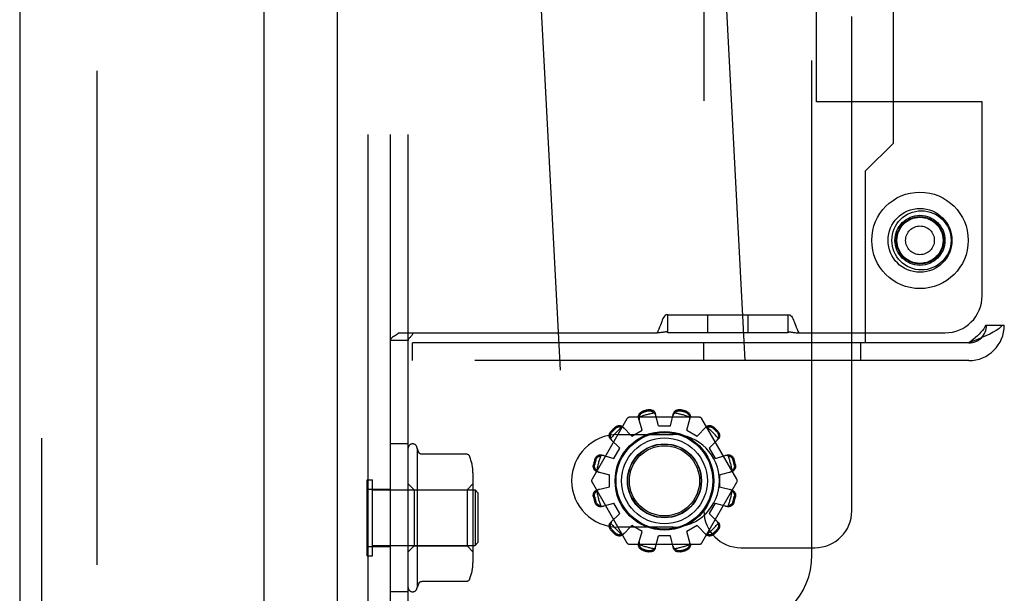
# Model space of a CAD drawing. Header units: inches. Extents: x 0 to 304, y 0 to 196.
# Tile 102 of 129: x 164.09 to 167.42, y 119.23 to 121.16. Entities that reach past the tile are written whole.
import ezdxf

# ---------------------------------------------------------------- set-up
doc = ezdxf.new("R2010")
doc.units = ezdxf.units.IN
doc.header["$LTSCALE"] = 16.696429
doc.header["$MEASUREMENT"] = 0
doc.linetypes.add('HIDDEN', pattern=[0.2, 0.1, -0.1])
doc.layers.get('0').update_dxf_attribs({"linetype": 'CONTINUOUS'})
doc.layers.add('DEFAULT_2', color=8, linetype='HIDDEN')
doc.layers.add('EXD_DOOR_ASSEMBLY', color=7, linetype='CONTINUOUS')

msp = doc.modelspace()

# ---------------------------------------------------------------- linework, layer by layer
at = {"color": 3, "linetype": 'Continuous'}
msp.add_line((165.162, 138.7931), (165.162, 104.4191), dxfattribs=at)
at = {"layer": 'DEFAULT_2', "color": 8, "linetype": 'HIDDEN'}
for p, q in [((164.3494, 137.6879), (164.3494, 105.5244)), ((166.9016, 119.5051), (166.9016, 124.5051)), ((165.267, 119.1061), (165.267, 124.1061)), ((165.342, 119.1061), (165.342, 124.1061)), ((166.767, 119.3561), (166.767, 123.8561)), ((167.357, 123.0801), (167.357, 120.1321)), ((167.417, 123.0801), (167.417, 120.1321)), ((166.4016, 122.5601), (166.4016, 119.5051)), ((167.042, 120.7471), (167.042, 122.4651)), ((166.7156, 116.6776), (166.4147, 122.4198)), ((166.0915, 116.6449), (165.7906, 122.3871)), ((166.782, 120.8861), (166.782, 122.3261)), ((165.402, 119.1061), (165.402, 122.2936)), ((167.342, 120.8861), (166.782, 120.8861)), ((167.342, 120.2311), (167.342, 120.8861)), ((166.947, 120.6521), (167.042, 120.7471)), ((166.947, 120.6521), (166.947, 120.0721)), ((166.28, 120.1661), (166.28, 120.1668)), ((166.28, 120.1061), (166.28, 120.1661)), ((166.686, 120.1661), (166.28, 120.1661)), ((166.415, 120.1061), (166.415, 120.1661)), ((166.551, 120.1061), (166.551, 120.1661)), ((166.686, 120.1661), (166.686, 120.1668)), ((166.686, 120.1061), (166.686, 120.1661)), ((167.3541, 120.1321), (167.4112, 120.1321)), ((167.4112, 120.1321), (167.417, 120.1321)), ((165.402, 120.08), (165.342, 120.08)), ((165.3558, 120.0953), (165.3526, 120.0933)), ((165.3591, 120.0973), (165.3557, 120.0953)), ((165.3711, 120.1061), (165.3687, 120.1037)), ((165.3711, 120.1061), (166.2433, 120.1061)), ((165.4066, 120.0887), (165.4048, 120.0867)), ((165.4104, 120.0926), (165.4085, 120.0907)), ((166.686, 120.1061), (166.28, 120.1061)), ((166.7228, 120.1061), (167.217, 120.1061)), ((165.417, 120.0121), (165.417, 120.0721)), ((166.947, 120.0721), (165.417, 120.0721)), ((166.4014, 120.0121), (166.4014, 120.0721)), ((166.9326, 120.0121), (166.9326, 120.0721)), ((167.297, 120.0721), (166.947, 120.0721)), ((167.297, 120.0121), (165.417, 120.0121)), ((166.1415, 119.8156), (166.0235, 119.6111)), ((166.3863, 119.8206), (166.1502, 119.8206)), ((166.1926, 119.7772), (166.181, 119.8193)), ((166.2483, 119.7921), (166.2373, 119.8344)), ((166.2883, 119.7921), (166.2993, 119.8344)), ((166.344, 119.7772), (166.3555, 119.8193)), ((166.5131, 119.6111), (166.395, 119.8156)), ((166.1273, 119.7883), (166.158, 119.7572)), ((166.158, 119.7572), (166.1926, 119.7772)), ((166.2483, 119.7921), (166.2883, 119.7921)), ((166.344, 119.7772), (166.3786, 119.7572)), ((166.3786, 119.7572), (166.4092, 119.7883)), ((166.0861, 119.7471), (166.1172, 119.7165)), ((166.1108, 119.7624), (166.2983, 119.7624)), ((166.4194, 119.7165), (166.4504, 119.7471)), ((165.402, 119.7311), (165.342, 119.7311)), ((165.432, 119.7161), (165.432, 119.2461)), ((166.0972, 119.6818), (166.1172, 119.7165)), ((166.4194, 119.7165), (166.4394, 119.6818)), ((165.5997, 119.6961), (165.4477, 119.6961)), ((166.0551, 119.6934), (166.0972, 119.6818)), ((166.4394, 119.6818), (166.4814, 119.6934)), ((165.263, 119.3531), (165.263, 119.6091)), ((165.263, 119.6091), (165.281, 119.6091)), ((165.281, 119.3531), (165.281, 119.6091)), ((165.621, 119.6328), (165.621, 119.3294)), ((166.04, 119.6371), (166.0823, 119.6261)), ((166.0823, 119.5861), (166.0823, 119.6261)), ((166.4543, 119.6261), (166.4965, 119.6371)), ((166.4543, 119.6261), (166.4543, 119.5861)), ((165.267, 119.5777), (165.342, 119.5777)), ((165.281, 119.5751), (165.628, 119.5751)), ((165.422, 119.5761), (165.402, 119.5961)), ((165.422, 119.5761), (165.422, 119.3861)), ((165.422, 119.5761), (165.601, 119.5761)), ((165.601, 119.5761), (165.621, 119.5961)), ((165.601, 119.5761), (165.601, 119.3861)), ((165.628, 119.5751), (165.628, 119.3871)), ((165.638, 119.5651), (165.628, 119.5751)), ((166.0235, 119.6011), (166.1415, 119.3966)), ((166.04, 119.5751), (166.0823, 119.5861)), ((166.395, 119.3966), (166.5131, 119.6011)), ((166.4543, 119.5861), (166.4965, 119.5751)), ((165.638, 119.5651), (165.638, 119.3971)), ((166.0551, 119.5189), (166.0972, 119.5305)), ((166.1172, 119.4958), (166.0972, 119.5305)), ((166.4394, 119.5305), (166.4194, 119.4958)), ((166.4394, 119.5305), (166.4814, 119.5189)), ((166.0861, 119.4652), (166.1172, 119.4958)), ((166.4194, 119.4958), (166.4504, 119.4652)), ((166.2983, 119.4499), (166.1108, 119.4499)), ((166.1273, 119.424), (166.158, 119.455)), ((166.1926, 119.435), (166.158, 119.455)), ((166.3786, 119.455), (166.344, 119.435)), ((166.3786, 119.455), (166.4092, 119.424)), ((166.181, 119.393), (166.1926, 119.435)), ((166.2373, 119.3779), (166.2483, 119.4201)), ((166.2883, 119.4201), (166.2483, 119.4201)), ((166.2993, 119.3779), (166.2883, 119.4201)), ((166.3555, 119.393), (166.344, 119.435)), ((165.267, 119.3846), (165.342, 119.3846)), ((165.281, 119.3871), (165.628, 119.3871)), ((165.422, 119.3861), (165.402, 119.3661)), ((165.422, 119.3861), (165.601, 119.3861)), ((165.601, 119.3861), (165.621, 119.3661)), ((165.638, 119.3971), (165.628, 119.3871)), ((166.1502, 119.3916), (166.3863, 119.3916)), ((166.5266, 119.3801), (166.7766, 119.3801)), ((165.263, 119.3531), (165.281, 119.3531)), ((165.4386, 119.2604), (165.432, 119.2461)), ((165.5997, 119.2662), (165.4477, 119.2662)), ((165.402, 119.2311), (165.342, 119.2311))]:
    msp.add_line(p, q, dxfattribs=at)
for points in [[(166.28, 120.1668), (166.2771, 120.167), (166.2741, 120.1664), (166.2711, 120.1648), (166.2683, 120.1622), (166.2657, 120.1587), (166.2632, 120.1543), (166.261, 120.1494), (166.2589, 120.144), (166.2568, 120.138), (166.2545, 120.1317), (166.252, 120.1249), (166.2494, 120.1183), (166.2465, 120.112), (166.2433, 120.1061)], [(166.686, 120.1668), (166.689, 120.167), (166.6919, 120.1664), (166.6949, 120.1648), (166.6978, 120.1622), (166.7004, 120.1587), (166.7028, 120.1543), (166.705, 120.1494), (166.7071, 120.144), (166.7093, 120.138), (166.7115, 120.1317), (166.714, 120.1249), (166.7167, 120.1183), (166.7196, 120.112), (166.7228, 120.1061)], [(166.2713, 120.1094), (166.2694, 120.1089), (166.2681, 120.1086), (166.2666, 120.1083), (166.2646, 120.1079), (166.2623, 120.1076), (166.2594, 120.1072), (166.2562, 120.1069), (166.2524, 120.1066), (166.2481, 120.1063), (166.2433, 120.1061)], [(166.28, 120.1075), (166.2775, 120.1085), (166.2758, 120.1091), (166.2746, 120.1095), (166.2736, 120.1096), (166.2728, 120.1096), (166.2721, 120.1095), (166.2713, 120.1094)], [(166.686, 120.1075), (166.6885, 120.1085), (166.6903, 120.1091), (166.6915, 120.1095), (166.6924, 120.1096), (166.6932, 120.1096), (166.694, 120.1095), (166.6947, 120.1094), (166.6966, 120.1089)], [(166.6966, 120.1089), (166.6979, 120.1086), (166.6995, 120.1083), (166.7014, 120.1079), (166.7038, 120.1076), (166.7066, 120.1072), (166.7099, 120.1069), (166.7136, 120.1066), (166.7179, 120.1063), (166.7228, 120.1061)], [(167.4112, 120.1321), (167.4056, 120.1261), (167.3983, 120.1201), (167.3895, 120.1141), (167.3792, 120.1081), (167.3676, 120.1021), (167.3548, 120.0961), (167.3412, 120.0901), (167.3269, 120.0841), (167.3121, 120.0781), (167.297, 120.0721)], [(167.3541, 120.1321), (167.3513, 120.1261), (167.3477, 120.1201), (167.3433, 120.1141), (167.3381, 120.1081), (167.3323, 120.1021), (167.3259, 120.0961), (167.3191, 120.0901), (167.3119, 120.0841), (167.3045, 120.0781), (167.297, 120.0721)], [(165.3525, 120.0933), (165.3496, 120.0913), (165.347, 120.0892), (165.3448, 120.0869), (165.3432, 120.0845), (165.3423, 120.0822), (165.342, 120.08)], [(165.3658, 120.1015), (165.3626, 120.0993), (165.3591, 120.0973)], [(165.3711, 120.1061), (165.3687, 120.1037), (165.3658, 120.1015)], [(165.4166, 120.1061), (165.4167, 120.1038), (165.4163, 120.1014), (165.4154, 120.099), (165.414, 120.0967), (165.4123, 120.0946), (165.4105, 120.0926), (165.4085, 120.0907), (165.4066, 120.0887), (165.4048, 120.0867), (165.4033, 120.0845), (165.4024, 120.0823), (165.402, 120.08)], [(166.2141, 119.8461), (166.2162, 119.8465), (166.2184, 119.8466), (166.2206, 119.8466), (166.2228, 119.8464), (166.2249, 119.8459), (166.227, 119.8453), (166.2288, 119.8444), (166.2306, 119.8434), (166.2322, 119.8422), (166.2336, 119.8409), (166.2349, 119.8394), (166.2359, 119.8377), (166.2367, 119.8361), (166.2373, 119.8344)], [(166.2151, 119.8423), (166.2168, 119.8426), (166.2184, 119.8427), (166.2199, 119.8427), (166.2213, 119.8425), (166.2226, 119.8423), (166.2238, 119.8419), (166.225, 119.8416), (166.2261, 119.8411), (166.2271, 119.8407), (166.228, 119.8402), (166.2289, 119.8396), (166.2298, 119.839), (166.2306, 119.8384), (166.2314, 119.8378), (166.2322, 119.8371), (166.233, 119.8364), (166.2337, 119.8356), (166.2344, 119.8348)], [(166.2993, 119.8344), (166.2999, 119.8361), (166.3006, 119.8377), (166.3017, 119.8394), (166.3029, 119.8409), (166.3044, 119.8422), (166.306, 119.8434), (166.3077, 119.8444), (166.3096, 119.8453), (166.3116, 119.8459), (166.3137, 119.8464), (166.3159, 119.8466), (166.3181, 119.8466), (166.3203, 119.8465), (166.3225, 119.8461)], [(166.3022, 119.8348), (166.3029, 119.8356), (166.3036, 119.8364), (166.3043, 119.8371), (166.3051, 119.8378), (166.3059, 119.8384), (166.3068, 119.839), (166.3076, 119.8396), (166.3085, 119.8402), (166.3095, 119.8407), (166.3105, 119.8411), (166.3116, 119.8416), (166.3127, 119.8419), (166.3139, 119.8423), (166.3152, 119.8425), (166.3166, 119.8427), (166.3182, 119.8427), (166.3198, 119.8426), (166.3215, 119.8423)], [(166.181, 119.8193), (166.1806, 119.8211), (166.1805, 119.8229), (166.1806, 119.8248), (166.1809, 119.8267), (166.1815, 119.8286), (166.1823, 119.8305), (166.1833, 119.8322), (166.1845, 119.8339), (166.1859, 119.8355), (166.1875, 119.8369), (166.1893, 119.8382), (166.1912, 119.8393), (166.1932, 119.8403), (166.1952, 119.841)], [(166.1833, 119.8211), (166.1829, 119.8196), (166.1826, 119.8181), (166.1825, 119.8166), (166.1825, 119.815), (166.1827, 119.8136), (166.183, 119.8122)], [(166.1833, 119.8211), (166.1835, 119.8222), (166.1837, 119.8232), (166.184, 119.8242), (166.1844, 119.8252), (166.1847, 119.8261), (166.1852, 119.8271), (166.1856, 119.828), (166.1861, 119.8289), (166.1867, 119.8299), (166.1873, 119.8308), (166.1881, 119.8317), (166.1889, 119.8326), (166.1897, 119.8335), (166.1908, 119.8343), (166.1919, 119.8352), (166.1932, 119.8359), (166.1946, 119.8366), (166.1962, 119.8372)], [(166.2391, 119.8272), (166.2387, 119.8286), (166.2381, 119.8299), (166.2374, 119.8313), (166.2365, 119.8325), (166.2355, 119.8337), (166.2344, 119.8348)], [(166.3022, 119.8348), (166.301, 119.8337), (166.3, 119.8325), (166.2992, 119.8313), (166.2984, 119.8299), (166.2979, 119.8286), (166.2974, 119.8272)], [(166.3403, 119.8372), (166.3419, 119.8366), (166.3434, 119.8359), (166.3447, 119.8352), (166.3458, 119.8343), (166.3468, 119.8334), (166.3477, 119.8326), (166.3485, 119.8317), (166.3492, 119.8308), (166.3498, 119.8298), (166.3504, 119.8289), (166.3509, 119.828), (166.3514, 119.8271), (166.3518, 119.8261), (166.3522, 119.8252), (166.3525, 119.8242), (166.3528, 119.8232), (166.353, 119.8222), (166.3532, 119.8211)], [(166.3413, 119.841), (166.3434, 119.8403), (166.3454, 119.8393), (166.3473, 119.8382), (166.349, 119.8369), (166.3506, 119.8355), (166.3521, 119.8339), (166.3533, 119.8322), (166.3543, 119.8305), (166.3551, 119.8286), (166.3556, 119.8267), (166.356, 119.8248), (166.356, 119.8229), (166.3559, 119.8211), (166.3555, 119.8193)], [(166.3536, 119.8122), (166.3539, 119.8136), (166.3541, 119.815), (166.3541, 119.8166), (166.354, 119.8181), (166.3537, 119.8196), (166.3532, 119.8211)], [(166.1014, 119.7868), (166.103, 119.7883), (166.1048, 119.7895), (166.1068, 119.7906), (166.1088, 119.7915), (166.1109, 119.7921), (166.1129, 119.7926), (166.115, 119.7928), (166.117, 119.7928), (166.119, 119.7925), (166.1209, 119.7921), (166.1227, 119.7914), (166.1244, 119.7905), (166.1259, 119.7895), (166.1273, 119.7883)], [(166.1041, 119.7841), (166.1055, 119.7851), (166.1068, 119.7861), (166.1081, 119.7868), (166.1094, 119.7874), (166.1107, 119.7878), (166.1119, 119.7881), (166.1131, 119.7884), (166.1142, 119.7885), (166.1153, 119.7886), (166.1164, 119.7887), (166.1174, 119.7887), (166.1185, 119.7886), (166.1195, 119.7885), (166.1205, 119.7883), (166.1216, 119.7881), (166.1226, 119.7878), (166.1236, 119.7876), (166.1246, 119.7872)], [(166.1325, 119.783), (166.1314, 119.784), (166.1302, 119.7849), (166.1289, 119.7857), (166.1276, 119.7863), (166.1261, 119.7868), (166.1246, 119.7872)], [(166.412, 119.7872), (166.4104, 119.7868), (166.409, 119.7863), (166.4076, 119.7857), (166.4063, 119.7849), (166.4051, 119.784), (166.4041, 119.783)], [(166.4092, 119.7883), (166.4106, 119.7895), (166.4121, 119.7905), (166.4138, 119.7914), (166.4156, 119.7921), (166.4176, 119.7925), (166.4196, 119.7928), (166.4216, 119.7928), (166.4236, 119.7926), (166.4257, 119.7921), (166.4277, 119.7915), (166.4298, 119.7906), (166.4317, 119.7895), (166.4335, 119.7883), (166.4352, 119.7868)], [(166.412, 119.7872), (166.413, 119.7876), (166.414, 119.7878), (166.415, 119.7881), (166.416, 119.7883), (166.417, 119.7885), (166.4181, 119.7886), (166.4191, 119.7887), (166.4202, 119.7887), (166.4212, 119.7886), (166.4224, 119.7885), (166.4235, 119.7884), (166.4247, 119.7881), (166.4259, 119.7878), (166.4271, 119.7874), (166.4284, 119.7868), (166.4298, 119.7861), (166.4311, 119.7851), (166.4324, 119.7841)], [(166.0861, 119.7471), (166.0849, 119.7485), (166.0839, 119.75), (166.083, 119.7517), (166.0823, 119.7535), (166.0819, 119.7554), (166.0816, 119.7574), (166.0816, 119.7594), (166.0818, 119.7615), (166.0823, 119.7635), (166.0829, 119.7656), (166.0838, 119.7676), (166.0849, 119.7696), (166.0861, 119.7714), (166.0876, 119.773)], [(166.0872, 119.7498), (166.0868, 119.7508), (166.0866, 119.7518), (166.0863, 119.7528), (166.0861, 119.7539), (166.0859, 119.7549), (166.0858, 119.7559), (166.0857, 119.757), (166.0857, 119.758), (166.0858, 119.7591), (166.0859, 119.7602), (166.086, 119.7614), (166.0863, 119.7625), (166.0866, 119.7637), (166.087, 119.765), (166.0876, 119.7663), (166.0883, 119.7676), (166.0893, 119.7689), (166.0903, 119.7703)], [(166.0872, 119.7498), (166.0876, 119.7483), (166.0881, 119.7468), (166.0887, 119.7455), (166.0895, 119.7442), (166.0904, 119.743), (166.0914, 119.7419)], [(166.4452, 119.7419), (166.4461, 119.743), (166.447, 119.7442), (166.4478, 119.7455), (166.4485, 119.7468), (166.449, 119.7483), (166.4494, 119.7498)], [(166.4462, 119.7703), (166.4473, 119.7689), (166.4482, 119.7676), (166.4489, 119.7663), (166.4495, 119.765), (166.4499, 119.7637), (166.4503, 119.7625), (166.4505, 119.7613), (166.4507, 119.7602), (166.4508, 119.7591), (166.4508, 119.758), (166.4508, 119.757), (166.4507, 119.7559), (166.4506, 119.7549), (166.4504, 119.7539), (166.4502, 119.7528), (166.45, 119.7518), (166.4497, 119.7508), (166.4494, 119.7498)], [(166.449, 119.773), (166.4504, 119.7714), (166.4516, 119.7696), (166.4527, 119.7676), (166.4536, 119.7656), (166.4543, 119.7635), (166.4547, 119.7615), (166.4549, 119.7594), (166.4549, 119.7574), (166.4547, 119.7554), (166.4542, 119.7535), (166.4535, 119.7517), (166.4527, 119.75), (166.4516, 119.7485), (166.4504, 119.7471)], [(165.4477, 119.6961), (165.4465, 119.6962), (165.4453, 119.6964), (165.4443, 119.6967), (165.4435, 119.697), (165.4428, 119.6973), (165.4423, 119.6977), (165.4418, 119.698), (165.4413, 119.6983), (165.4409, 119.6987), (165.4406, 119.699), (165.4403, 119.6993), (165.44, 119.6996), (165.4398, 119.6999), (165.4395, 119.7002), (165.4394, 119.7005), (165.4392, 119.7008), (165.439, 119.7011), (165.4389, 119.7013), (165.4387, 119.7016), (165.4386, 119.7018), (165.432, 119.7161)], [(165.6089, 119.6901), (165.6082, 119.6913), (165.6075, 119.6924), (165.6066, 119.6934), (165.6055, 119.6942), (165.6043, 119.695), (165.6031, 119.6955), (165.6017, 119.6959), (165.6004, 119.6961), (165.5997, 119.6961)], [(166.0334, 119.6792), (166.0341, 119.6812), (166.0351, 119.6832), (166.0362, 119.6851), (166.0375, 119.6869), (166.039, 119.6885), (166.0405, 119.6899), (166.0422, 119.6911), (166.0439, 119.6921), (166.0458, 119.6929), (166.0477, 119.6935), (166.0496, 119.6938), (166.0515, 119.6939), (166.0533, 119.6938), (166.0551, 119.6934)], [(166.0372, 119.6782), (166.0378, 119.6798), (166.0385, 119.6812), (166.0392, 119.6825), (166.0401, 119.6837), (166.041, 119.6847), (166.0418, 119.6856), (166.0427, 119.6864), (166.0436, 119.6871), (166.0446, 119.6877), (166.0455, 119.6883), (166.0464, 119.6888), (166.0473, 119.6892), (166.0483, 119.6897), (166.0492, 119.69), (166.0502, 119.6904), (166.0512, 119.6907), (166.0522, 119.6909), (166.0533, 119.6911)], [(166.0622, 119.6914), (166.0608, 119.6917), (166.0594, 119.6919), (166.0578, 119.6919), (166.0563, 119.6918), (166.0548, 119.6915), (166.0533, 119.6911)], [(166.4833, 119.6911), (166.4817, 119.6915), (166.4802, 119.6918), (166.4787, 119.6919), (166.4772, 119.6919), (166.4757, 119.6917), (166.4743, 119.6914)], [(166.4814, 119.6934), (166.4832, 119.6938), (166.485, 119.6939), (166.487, 119.6938), (166.4889, 119.6935), (166.4908, 119.6929), (166.4926, 119.6921), (166.4944, 119.6911), (166.496, 119.6899), (166.4976, 119.6885), (166.499, 119.6869), (166.5004, 119.6851), (166.5015, 119.6832), (166.5024, 119.6812), (166.5032, 119.6792)], [(166.4833, 119.6911), (166.4843, 119.6909), (166.4853, 119.6907), (166.4863, 119.6904), (166.4873, 119.69), (166.4883, 119.6897), (166.4892, 119.6892), (166.4902, 119.6888), (166.4911, 119.6883), (166.492, 119.6877), (166.4929, 119.6871), (166.4938, 119.6863), (166.4947, 119.6855), (166.4956, 119.6847), (166.4965, 119.6836), (166.4973, 119.6825), (166.4981, 119.6812), (166.4988, 119.6798), (166.4994, 119.6782)], [(166.04, 119.6371), (166.0383, 119.6377), (166.0367, 119.6385), (166.035, 119.6395), (166.0335, 119.6408), (166.0322, 119.6422), (166.031, 119.6438), (166.03, 119.6456), (166.0291, 119.6474), (166.0285, 119.6495), (166.028, 119.6516), (166.0278, 119.6538), (166.0278, 119.656), (166.0279, 119.6582), (166.0283, 119.6603)], [(166.0396, 119.64), (166.0388, 119.6407), (166.038, 119.6415), (166.0373, 119.6422), (166.0366, 119.643), (166.036, 119.6438), (166.0354, 119.6446), (166.0348, 119.6455), (166.0342, 119.6464), (166.0337, 119.6474), (166.0333, 119.6484), (166.0328, 119.6494), (166.0325, 119.6506), (166.0321, 119.6518), (166.0319, 119.6531), (166.0317, 119.6545), (166.0317, 119.656), (166.0318, 119.6576), (166.0321, 119.6593)], [(166.5082, 119.6603), (166.5086, 119.6582), (166.5088, 119.656), (166.5088, 119.6538), (166.5085, 119.6516), (166.5081, 119.6495), (166.5074, 119.6474), (166.5066, 119.6456), (166.5056, 119.6438), (166.5044, 119.6422), (166.503, 119.6408), (166.5015, 119.6395), (166.4999, 119.6385), (166.4982, 119.6377), (166.4965, 119.6371)], [(166.5044, 119.6593), (166.5047, 119.6576), (166.5048, 119.656), (166.5048, 119.6545), (166.5046, 119.6531), (166.5044, 119.6518), (166.5041, 119.6506), (166.5037, 119.6494), (166.5033, 119.6483), (166.5028, 119.6473), (166.5023, 119.6464), (166.5018, 119.6455), (166.5012, 119.6446), (166.5006, 119.6438), (166.4999, 119.643), (166.4992, 119.6422), (166.4985, 119.6415), (166.4977, 119.6407), (166.497, 119.64)], [(166.0396, 119.64), (166.0407, 119.6389), (166.0419, 119.6379), (166.0431, 119.637), (166.0445, 119.6363), (166.0458, 119.6357), (166.0472, 119.6353)], [(166.4894, 119.6353), (166.4907, 119.6357), (166.4921, 119.6363), (166.4934, 119.637), (166.4947, 119.6379), (166.4958, 119.6389), (166.497, 119.64)], [(166.0283, 119.5519), (166.0279, 119.5541), (166.0278, 119.5563), (166.0278, 119.5585), (166.028, 119.5607), (166.0285, 119.5628), (166.0291, 119.5648), (166.03, 119.5667), (166.031, 119.5684), (166.0322, 119.57), (166.0335, 119.5715), (166.035, 119.5727), (166.0367, 119.5738), (166.0383, 119.5745), (166.04, 119.5751)], [(166.0472, 119.577), (166.0458, 119.5765), (166.0445, 119.576), (166.0431, 119.5752), (166.0419, 119.5744), (166.0407, 119.5734), (166.0396, 119.5722)], [(166.497, 119.5722), (166.4958, 119.5734), (166.4947, 119.5744), (166.4934, 119.5752), (166.4921, 119.576), (166.4907, 119.5765), (166.4894, 119.577)], [(166.4965, 119.5751), (166.4982, 119.5745), (166.4999, 119.5738), (166.5015, 119.5727), (166.503, 119.5715), (166.5044, 119.57), (166.5056, 119.5684), (166.5066, 119.5667), (166.5074, 119.5648), (166.5081, 119.5628), (166.5085, 119.5607), (166.5088, 119.5585), (166.5088, 119.5563), (166.5086, 119.5541), (166.5082, 119.5519)], [(166.0321, 119.5529), (166.0318, 119.5546), (166.0317, 119.5563), (166.0317, 119.5578), (166.0319, 119.5592), (166.0321, 119.5605), (166.0325, 119.5617), (166.0328, 119.5628), (166.0333, 119.5639), (166.0337, 119.5649), (166.0342, 119.5659), (166.0348, 119.5668), (166.0354, 119.5676), (166.036, 119.5685), (166.0366, 119.5693), (166.0373, 119.5701), (166.038, 119.5708), (166.0388, 119.5715), (166.0396, 119.5722)], [(166.497, 119.5722), (166.4977, 119.5715), (166.4985, 119.5708), (166.4992, 119.5701), (166.4999, 119.5693), (166.5006, 119.5685), (166.5012, 119.5676), (166.5018, 119.5668), (166.5023, 119.5659), (166.5028, 119.5649), (166.5033, 119.5639), (166.5037, 119.5628), (166.5041, 119.5617), (166.5044, 119.5605), (166.5046, 119.5592), (166.5048, 119.5578), (166.5048, 119.5562), (166.5047, 119.5546), (166.5044, 119.5529)], [(166.0551, 119.5189), (166.0533, 119.5185), (166.0515, 119.5184), (166.0496, 119.5184), (166.0477, 119.5188), (166.0458, 119.5193), (166.0439, 119.5201), (166.0422, 119.5211), (166.0405, 119.5223), (166.039, 119.5238), (166.0375, 119.5254), (166.0362, 119.5271), (166.0351, 119.529), (166.0341, 119.531), (166.0334, 119.5331)], [(166.0533, 119.5212), (166.0522, 119.5214), (166.0512, 119.5216), (166.0502, 119.5219), (166.0492, 119.5222), (166.0483, 119.5226), (166.0473, 119.523), (166.0464, 119.5235), (166.0455, 119.524), (166.0445, 119.5246), (166.0436, 119.5252), (166.0427, 119.5259), (166.0418, 119.5267), (166.0409, 119.5276), (166.0401, 119.5286), (166.0392, 119.5298), (166.0385, 119.5311), (166.0378, 119.5325), (166.0372, 119.5341)], [(166.0533, 119.5212), (166.0548, 119.5207), (166.0563, 119.5204), (166.0578, 119.5203), (166.0594, 119.5203), (166.0608, 119.5205), (166.0622, 119.5208)], [(166.4743, 119.5208), (166.4757, 119.5205), (166.4772, 119.5203), (166.4787, 119.5203), (166.4802, 119.5204), (166.4817, 119.5207), (166.4833, 119.5212)], [(166.5032, 119.5331), (166.5024, 119.531), (166.5015, 119.529), (166.5004, 119.5271), (166.499, 119.5254), (166.4976, 119.5238), (166.496, 119.5223), (166.4944, 119.5211), (166.4926, 119.5201), (166.4908, 119.5193), (166.4889, 119.5188), (166.487, 119.5184), (166.485, 119.5184), (166.4832, 119.5185), (166.4814, 119.5189)], [(166.4994, 119.5341), (166.4988, 119.5325), (166.4981, 119.531), (166.4973, 119.5297), (166.4965, 119.5286), (166.4956, 119.5276), (166.4947, 119.5267), (166.4938, 119.5259), (166.4929, 119.5252), (166.492, 119.5246), (166.4911, 119.524), (166.4901, 119.5235), (166.4892, 119.523), (166.4883, 119.5226), (166.4873, 119.5222), (166.4863, 119.5219), (166.4853, 119.5216), (166.4843, 119.5214), (166.4833, 119.5212)], [(166.0876, 119.4392), (166.0861, 119.4409), (166.0849, 119.4427), (166.0838, 119.4446), (166.0829, 119.4467), (166.0823, 119.4487), (166.0818, 119.4508), (166.0816, 119.4528), (166.0816, 119.4548), (166.0819, 119.4568), (166.0823, 119.4588), (166.083, 119.4606), (166.0839, 119.4623), (166.0849, 119.4638), (166.0861, 119.4652)], [(166.0903, 119.442), (166.0893, 119.4433), (166.0883, 119.4447), (166.0876, 119.446), (166.087, 119.4473), (166.0866, 119.4485), (166.0863, 119.4497), (166.086, 119.4509), (166.0859, 119.4521), (166.0858, 119.4532), (166.0857, 119.4543), (166.0857, 119.4553), (166.0858, 119.4563), (166.0859, 119.4574), (166.0861, 119.4584), (166.0863, 119.4594), (166.0866, 119.4604), (166.0868, 119.4614), (166.0872, 119.4624)], [(166.0914, 119.4703), (166.0904, 119.4693), (166.0895, 119.4681), (166.0887, 119.4668), (166.0881, 119.4654), (166.0876, 119.464), (166.0872, 119.4624)], [(166.4494, 119.4624), (166.449, 119.464), (166.4485, 119.4654), (166.4478, 119.4668), (166.447, 119.4681), (166.4461, 119.4693), (166.4452, 119.4703)], [(166.4494, 119.4624), (166.4497, 119.4614), (166.45, 119.4604), (166.4502, 119.4594), (166.4504, 119.4584), (166.4506, 119.4574), (166.4507, 119.4563), (166.4508, 119.4553), (166.4508, 119.4542), (166.4508, 119.4532), (166.4507, 119.452), (166.4505, 119.4509), (166.4503, 119.4497), (166.4499, 119.4485), (166.4495, 119.4473), (166.4489, 119.446), (166.4482, 119.4446), (166.4473, 119.4433), (166.4462, 119.442)], [(166.4504, 119.4652), (166.4516, 119.4638), (166.4527, 119.4623), (166.4535, 119.4606), (166.4542, 119.4588), (166.4547, 119.4568), (166.4549, 119.4548), (166.4549, 119.4528), (166.4547, 119.4508), (166.4543, 119.4487), (166.4536, 119.4467), (166.4527, 119.4446), (166.4516, 119.4427), (166.4504, 119.4409), (166.449, 119.4392)], [(166.1273, 119.424), (166.1259, 119.4228), (166.1244, 119.4217), (166.1227, 119.4209), (166.1209, 119.4202), (166.119, 119.4197), (166.117, 119.4195), (166.115, 119.4195), (166.1129, 119.4197), (166.1109, 119.4201), (166.1088, 119.4208), (166.1068, 119.4217), (166.1048, 119.4228), (166.103, 119.424), (166.1014, 119.4254)], [(166.1246, 119.425), (166.1236, 119.4247), (166.1226, 119.4244), (166.1216, 119.4242), (166.1205, 119.424), (166.1195, 119.4238), (166.1185, 119.4237), (166.1174, 119.4236), (166.1164, 119.4236), (166.1153, 119.4236), (166.1142, 119.4237), (166.113, 119.4239), (166.1119, 119.4241), (166.1107, 119.4245), (166.1094, 119.4249), (166.1081, 119.4255), (166.1068, 119.4262), (166.1055, 119.4271), (166.1041, 119.4282)], [(166.1246, 119.425), (166.1261, 119.4254), (166.1276, 119.4259), (166.1289, 119.4266), (166.1302, 119.4274), (166.1314, 119.4283), (166.1325, 119.4292)], [(166.4041, 119.4292), (166.4051, 119.4283), (166.4063, 119.4274), (166.4076, 119.4266), (166.409, 119.4259), (166.4104, 119.4254), (166.412, 119.425)], [(166.4352, 119.4254), (166.4335, 119.424), (166.4317, 119.4228), (166.4298, 119.4217), (166.4277, 119.4208), (166.4257, 119.4201), (166.4236, 119.4197), (166.4216, 119.4195), (166.4196, 119.4195), (166.4176, 119.4197), (166.4156, 119.4202), (166.4138, 119.4209), (166.4121, 119.4217), (166.4106, 119.4228), (166.4092, 119.424)], [(166.4324, 119.4282), (166.4311, 119.4271), (166.4297, 119.4262), (166.4284, 119.4255), (166.4271, 119.4249), (166.4259, 119.4245), (166.4247, 119.4241), (166.4235, 119.4239), (166.4223, 119.4237), (166.4212, 119.4236), (166.4201, 119.4236), (166.4191, 119.4236), (166.4181, 119.4237), (166.417, 119.4238), (166.416, 119.424), (166.415, 119.4242), (166.414, 119.4244), (166.413, 119.4247), (166.412, 119.425)], [(166.1952, 119.3712), (166.1932, 119.372), (166.1912, 119.3729), (166.1893, 119.374), (166.1875, 119.3754), (166.1859, 119.3768), (166.1845, 119.3784), (166.1833, 119.38), (166.1823, 119.3818), (166.1815, 119.3836), (166.1809, 119.3855), (166.1806, 119.3874), (166.1805, 119.3894), (166.1806, 119.3912), (166.181, 119.393)], [(166.183, 119.4001), (166.1827, 119.3987), (166.1825, 119.3972), (166.1825, 119.3957), (166.1826, 119.3942), (166.1829, 119.3927), (166.1833, 119.3911)], [(166.1962, 119.375), (166.1946, 119.3756), (166.1932, 119.3763), (166.1919, 119.3771), (166.1907, 119.3779), (166.1897, 119.3788), (166.1888, 119.3797), (166.188, 119.3806), (166.1873, 119.3815), (166.1867, 119.3824), (166.1861, 119.3833), (166.1856, 119.3843), (166.1852, 119.3852), (166.1847, 119.3861), (166.1844, 119.3871), (166.184, 119.3881), (166.1837, 119.3891), (166.1835, 119.3901), (166.1833, 119.3911)], [(166.2373, 119.3779), (166.2367, 119.3762), (166.2359, 119.3745), (166.2349, 119.3729), (166.2336, 119.3714), (166.2322, 119.37), (166.2306, 119.3688), (166.2288, 119.3678), (166.227, 119.367), (166.2249, 119.3663), (166.2228, 119.3659), (166.2206, 119.3656), (166.2184, 119.3656), (166.2162, 119.3658), (166.2141, 119.3662)], [(166.2344, 119.3774), (166.2337, 119.3767), (166.2329, 119.3759), (166.2322, 119.3752), (166.2314, 119.3745), (166.2306, 119.3738), (166.2298, 119.3732), (166.2289, 119.3726), (166.228, 119.3721), (166.227, 119.3716), (166.226, 119.3711), (166.225, 119.3707), (166.2238, 119.3703), (166.2226, 119.37), (166.2213, 119.3698), (166.2199, 119.3696), (166.2184, 119.3696), (166.2168, 119.3697), (166.2151, 119.37)], [(166.2344, 119.3774), (166.2355, 119.3786), (166.2365, 119.3797), (166.2374, 119.381), (166.2381, 119.3823), (166.2387, 119.3837), (166.2391, 119.385)], [(166.2974, 119.385), (166.2979, 119.3837), (166.2984, 119.3823), (166.2992, 119.381), (166.3, 119.3797), (166.301, 119.3786), (166.3022, 119.3774)], [(166.3225, 119.3662), (166.3203, 119.3658), (166.3181, 119.3656), (166.3159, 119.3656), (166.3137, 119.3659), (166.3116, 119.3663), (166.3096, 119.367), (166.3077, 119.3678), (166.306, 119.3688), (166.3044, 119.37), (166.3029, 119.3714), (166.3017, 119.3729), (166.3006, 119.3745), (166.2999, 119.3762), (166.2993, 119.3779)], [(166.3215, 119.37), (166.3198, 119.3697), (166.3181, 119.3696), (166.3166, 119.3696), (166.3152, 119.3698), (166.3139, 119.37), (166.3127, 119.3703), (166.3116, 119.3707), (166.3105, 119.3711), (166.3095, 119.3716), (166.3085, 119.3721), (166.3076, 119.3726), (166.3068, 119.3732), (166.3059, 119.3738), (166.3051, 119.3745), (166.3043, 119.3752), (166.3036, 119.3759), (166.3029, 119.3767), (166.3022, 119.3774)], [(166.3532, 119.3911), (166.353, 119.3901), (166.3528, 119.3891), (166.3525, 119.3881), (166.3522, 119.3871), (166.3518, 119.3861), (166.3514, 119.3852), (166.3509, 119.3842), (166.3504, 119.3833), (166.3498, 119.3824), (166.3492, 119.3815), (166.3485, 119.3806), (166.3477, 119.3797), (166.3468, 119.3788), (166.3458, 119.3779), (166.3446, 119.3771), (166.3433, 119.3763), (166.3419, 119.3756), (166.3403, 119.375)], [(166.3555, 119.393), (166.3559, 119.3912), (166.356, 119.3894), (166.356, 119.3874), (166.3556, 119.3855), (166.3551, 119.3836), (166.3543, 119.3818), (166.3533, 119.38), (166.3521, 119.3784), (166.3506, 119.3768), (166.349, 119.3754), (166.3473, 119.374), (166.3454, 119.3729), (166.3434, 119.372), (166.3413, 119.3712)], [(166.3532, 119.3911), (166.3537, 119.3927), (166.354, 119.3942), (166.3541, 119.3957), (166.3541, 119.3972), (166.3539, 119.3987), (166.3536, 119.4001)], [(165.4386, 119.2604), (165.4387, 119.2607), (165.4389, 119.2609), (165.439, 119.2612), (165.4392, 119.2615), (165.4394, 119.2617), (165.4395, 119.262), (165.4398, 119.2623), (165.44, 119.2626), (165.4403, 119.2629), (165.4406, 119.2633), (165.4409, 119.2636), (165.4413, 119.2639), (165.4418, 119.2643), (165.4423, 119.2646), (165.4428, 119.2649), (165.4435, 119.2653), (165.4443, 119.2656), (165.4453, 119.2659), (165.4465, 119.2661), (165.4477, 119.2662)], [(165.6089, 119.2721), (165.6082, 119.2709), (165.6075, 119.2698), (165.6066, 119.2689), (165.6055, 119.268), (165.6043, 119.2673), (165.6031, 119.2668), (165.6017, 119.2664), (165.6004, 119.2662), (165.5997, 119.2662)]]:
    msp.add_lwpolyline(points, dxfattribs=at)
for centre, radius in [((167.132, 120.4186), 0.163), ((167.132, 120.4186), 0.108), ((167.137, 120.4186), 0.1), ((167.132, 120.4186), 0.0845), ((167.132, 120.4186), 0.08), ((167.132, 120.4186), 0.078), ((167.132, 120.4186), 0.0485), ((166.2683, 119.6061), 0.1668), ((166.2683, 119.6061), 0.1635), ((166.2683, 119.6061), 0.145), ((166.2683, 119.6061), 0.125), ((166.2683, 119.6061), 0.124), ((166.2683, 119.6061), 0.1186)]:
    msp.add_circle(centre, radius, dxfattribs=at)
for centre, radius, start, end in [((167.217, 120.2311), 0.125, 270, 360), ((167.297, 120.1321), 0.12, 270, 360), ((167.297, 120.1321), 0.06, 270, 360), ((166.2683, 119.6061), 0.246, 102.7238, 107.2762), ((166.2683, 119.6061), 0.2421, 102.6908, 107.3092), ((166.2683, 119.6061), 0.2421, 72.6908, 77.3092), ((166.2683, 119.6061), 0.246, 72.7238, 77.2762), ((166.1502, 119.8106), 0.01, 90, 150), ((166.2683, 119.6061), 0.2312, 98.4357, 111.5643), ((166.2683, 119.6061), 0.2312, 68.4357, 81.5643), ((166.3863, 119.8106), 0.01, 30, 90), ((166.2683, 119.6061), 0.2312, 128.4357, 141.5643), ((166.2683, 119.6061), 0.246, 132.7238, 137.2762), ((166.2683, 119.6061), 0.2421, 132.6908, 137.3092), ((166.2683, 119.6061), 0.2312, 38.4357, 51.5643), ((166.2683, 119.6061), 0.2421, 42.6908, 47.3092), ((166.2683, 119.6061), 0.246, 42.7238, 47.2762), ((166.1108, 119.6061), 0.1562, 90, 270), ((166.2983, 119.6061), 0.1562, 270, 90), ((165.417, 119.7161), 0.015, 0.0001, 180), ((165.4798, 119.6328), 0.1412, 0, 23.95), ((166.2683, 119.6061), 0.246, 162.7238, 167.2762), ((166.2683, 119.6061), 0.2421, 162.6908, 167.3092), ((166.2683, 119.6061), 0.2312, 158.4357, 171.5643), ((166.2683, 119.6061), 0.2312, 8.4357, 21.5643), ((166.2683, 119.6061), 0.2421, 12.6908, 17.3092), ((166.2683, 119.6061), 0.246, 12.7238, 17.2762), ((166.0321, 119.6061), 0.01, 150, 210), ((166.5044, 119.6061), 0.01, 330, 30), ((166.2683, 119.6061), 0.246, 192.7238, 197.2762), ((166.2683, 119.6061), 0.2421, 192.6908, 197.3092), ((166.2683, 119.6061), 0.2312, 188.4357, 201.5643), ((166.2683, 119.6061), 0.2312, 338.4357, 351.5643), ((166.2683, 119.6061), 0.2421, 342.6908, 347.3092), ((166.2683, 119.6061), 0.246, 342.7238, 347.2762), ((166.5266, 119.5051), 0.125, 180, 270), ((166.7766, 119.5051), 0.125, 270, 360), ((166.2683, 119.6061), 0.2312, 218.4357, 231.5643), ((166.2683, 119.6061), 0.2421, 222.6908, 227.3092), ((166.2683, 119.6061), 0.2312, 308.4357, 321.5643), ((166.2683, 119.6061), 0.2421, 312.6908, 317.3092), ((166.2683, 119.6061), 0.246, 222.7238, 227.2762), ((166.2683, 119.6061), 0.246, 312.7238, 317.2762), ((166.1502, 119.4016), 0.01, 210, 270), ((166.2683, 119.6061), 0.2312, 248.4357, 261.5643), ((166.2683, 119.6061), 0.2312, 278.4357, 291.5643), ((166.3863, 119.4016), 0.01, 270, 330), ((166.2683, 119.6061), 0.246, 252.7238, 257.2762), ((166.2683, 119.6061), 0.2421, 252.6908, 257.3092), ((166.2683, 119.6061), 0.2421, 282.6908, 287.3092), ((166.2683, 119.6061), 0.246, 282.7238, 287.2762), ((166.517, 119.3561), 0.25, 270, 360), ((165.4798, 119.3294), 0.1412, 336.05, 360), ((165.417, 119.2461), 0.015, 180, 359.9999)]:
    msp.add_arc(centre, radius, start, end, dxfattribs=at)
at = {"layer": 'EXD_DOOR_ASSEMBLY', "color": 8, "linetype": 'HIDDEN'}
msp.add_line((164.164, 104.7231), (164.164, 138.4891), dxfattribs=at)
at = {"layer": 'EXD_DOOR_ASSEMBLY', "color": 3, "linetype": 'Continuous'}
for p, q in [((164.089, 133.6086), (164.089, 109.6086)), ((164.914, 132.7646), (164.914, 110.4476))]:
    msp.add_line(p, q, dxfattribs=at)

doc.saveas('drawing.dxf')
